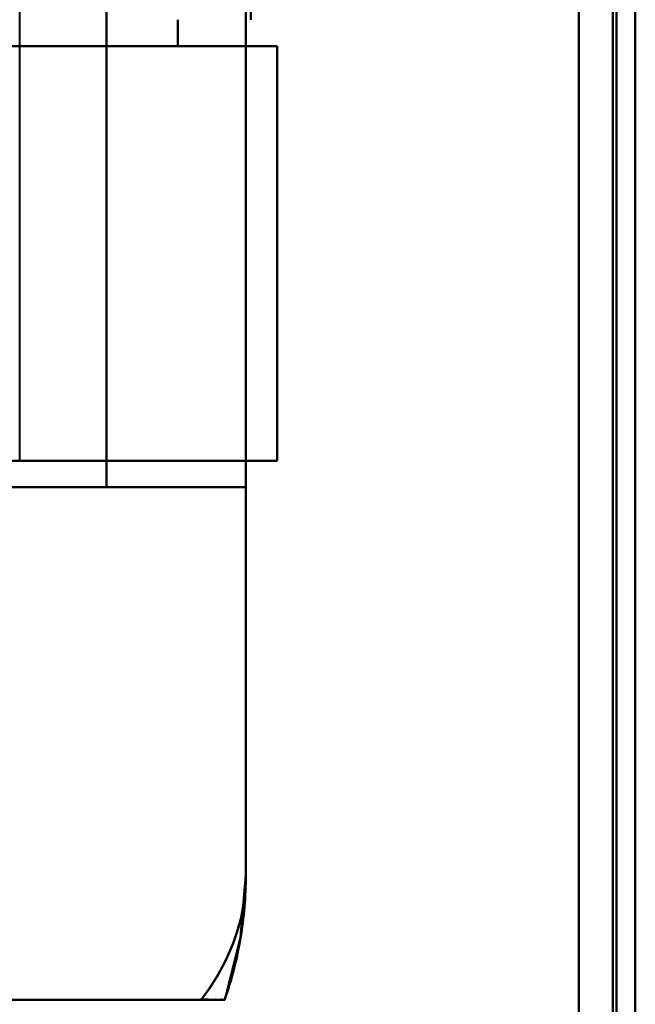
# Model space of a CAD drawing. Header units: millimetres. Extents: x -1442 to 3067, y -120 to 1046.
# Tile 42 of 75: x 354 to 370, y 225 to 252. Entities that reach past the tile are written whole.
import ezdxf

# ---------------------------------------------------------------- set-up
doc = ezdxf.new("R2010")
doc.units = ezdxf.units.MM
doc.layers.add('A-GENM', color=13, linetype='Continuous', lineweight=40)
doc.layers.add('G-IMPT', color=8, linetype='Continuous', lineweight=40)

# ---------------------------------------------------------------- blocks, each defined once
blk = doc.blocks.new('Maintenance r21 - Maintenance r21-755170-Gauche')
at = {"layer": 'A-GENM'}
for p, q in [((370, 0), (370, 973.372)), ((370, 973.372), (370, 0))]:
    blk.add_line(p, q, dxfattribs=at)
blk = doc.blocks.new('NEXA 1000 CALQUES_dwg-755156-Gauche')
at = {"layer": 'G-IMPT'}
for p, q in [((370, 128.972), (370, 972.772)), ((370, 128.972), (370, 972.772)), ((360.5, 250.872), (350.221, 250.872)), ((350.221, 250.872), (360.5, 250.872)), ((350.221, 250.872), (360.5, 250.872)), ((360.5, 250.872), (350.221, 250.872)), ((360.5, 250.872), (357.859, 250.872)), ((357.859, 250.872), (360.5, 250.872)), ((357.859, 250.872), (360.5, 250.872)), ((360.5, 250.872), (357.859, 250.872)), ((360.5, 239.872), (360.5, 250.872)), ((360.5, 239.872), (360.5, 250.872)), ((350.221, 239.872), (360.5, 239.872)), ((360.5, 239.872), (350.221, 239.872)), ((360.5, 239.872), (350.221, 239.872)), ((350.221, 239.872), (360.5, 239.872)), ((353.665, 239.872), (360.5, 239.872)), ((360.5, 239.872), (353.665, 239.872)), ((360.5, 239.872), (353.665, 239.872)), ((353.665, 239.872), (360.5, 239.872)), ((359.665, 239.172), (349.387, 239.172)), ((349.387, 239.172), (359.665, 239.172)), ((359.665, 239.172), (349.387, 239.172)), ((349.387, 239.172), (359.665, 239.172)), ((359.665, 228.872), (359.665, 239.172)), ((358.484, 225.572), (349.387, 225.572)), ((349.387, 225.572), (358.484, 225.572)), ((358.484, 225.572), (349.387, 225.572)), ((349.387, 225.572), (358.484, 225.572))]:
    blk.add_line(p, q, dxfattribs=at)
at = {"layer": 'G-IMPT', "flags": 128}
for points in [[(369.4, 128.972), (369.4, 339.922), (369.4, 550.872), (369.4, 761.822), (369.4, 972.772)], [(369.4, 128.972), (369.4, 339.922), (369.4, 550.872), (369.4, 761.822), (369.4, 972.772)], [(369.4, 128.972), (369.4, 339.922), (369.4, 550.872), (369.4, 761.822), (369.4, 972.772)], [(369.4, 972.772), (369.4, 761.822), (369.4, 550.872), (369.4, 339.922), (369.4, 128.972)], [(369.4, 972.772), (369.4, 761.822), (369.4, 550.872), (369.4, 339.922), (369.4, 128.972)], [(369.4, 972.772), (369.4, 761.822), (369.4, 550.872), (369.4, 339.922), (369.4, 128.972)], [(369.4, 128.972), (369.4, 339.922), (369.4, 550.872), (369.4, 761.822), (369.4, 972.772)], [(369.4, 972.772), (369.4, 761.822), (369.4, 550.872), (369.4, 339.922), (369.4, 128.972)], [(369.4, 128.972), (369.4, 339.922), (369.4, 550.872), (369.4, 761.822), (369.4, 972.772)], [(369.4, 972.772), (369.4, 761.822), (369.4, 550.872), (369.4, 339.922), (369.4, 128.972)], [(369.4, 972.772), (369.4, 761.822), (369.4, 550.872), (369.4, 339.922), (369.4, 128.972)], [(369.4, 128.972), (369.4, 339.922), (369.4, 550.872), (369.4, 761.822), (369.4, 972.772)], [(369.5, 972.772), (369.5, 761.822), (369.5, 550.872), (369.5, 339.922), (369.5, 128.972)], [(369.5, 128.972), (369.5, 339.922), (369.5, 550.872), (369.5, 761.822), (369.5, 972.772)], [(369.5, 128.972), (369.5, 339.922), (369.5, 550.872), (369.5, 761.822), (369.5, 972.772)], [(369.5, 972.772), (369.5, 761.822), (369.5, 550.872), (369.5, 339.922), (369.5, 128.972)], [(370, 972.772), (370, 761.822), (370, 550.872), (370, 339.922), (370, 128.972)], [(370, 128.972), (370, 339.922), (370, 550.872), (370, 761.822), (370, 972.772)], [(370, 128.972), (370, 339.922), (370, 550.872), (370, 761.822), (370, 972.772)], [(370, 972.772), (370, 761.822), (370, 550.872), (370, 339.922), (370, 128.972)], [(370, 972.772), (370, 761.822), (370, 550.872), (370, 339.922), (370, 128.972)], [(370, 972.772), (370, 761.822), (370, 550.872), (370, 339.922), (370, 128.972)], [(370, 128.972), (370, 339.922), (370, 550.872), (370, 761.822), (370, 972.772)], [(370, 128.972), (370, 339.922), (370, 550.872), (370, 761.822), (370, 972.772)], [(368.5, 972.272), (368.5, 761.572), (368.5, 550.872), (368.5, 340.172), (368.5, 129.472)], [(368.5, 129.472), (368.5, 340.172), (368.5, 550.872), (368.5, 761.572), (368.5, 972.272)], [(368.5, 972.272), (368.5, 761.572), (368.5, 550.872), (368.5, 340.172), (368.5, 129.472)], [(368.5, 129.472), (368.5, 340.172), (368.5, 550.872), (368.5, 761.572), (368.5, 972.272)], [(368.5, 972.272), (368.5, 761.572), (368.5, 550.872), (368.5, 340.172), (368.5, 129.472)], [(368.5, 129.472), (368.5, 340.172), (368.5, 550.872), (368.5, 761.572), (368.5, 972.272)], [(368.5, 972.272), (368.5, 761.572), (368.5, 550.872), (368.5, 340.172), (368.5, 129.472)], [(368.5, 129.472), (368.5, 340.172), (368.5, 550.872), (368.5, 761.572), (368.5, 972.272)], [(368.5, 129.472), (368.5, 340.172), (368.5, 550.872), (368.5, 761.572), (368.5, 972.272)], [(368.5, 972.272), (368.5, 761.572), (368.5, 550.872), (368.5, 340.172), (368.5, 129.472)], [(368.5, 129.472), (368.5, 340.172), (368.5, 550.872), (368.5, 761.572), (368.5, 972.272)], [(368.5, 972.272), (368.5, 761.572), (368.5, 550.872), (368.5, 340.172), (368.5, 129.472)], [(368.5, 972.272), (368.5, 761.572), (368.5, 550.872), (368.5, 340.172), (368.5, 129.472)], [(368.5, 129.472), (368.5, 340.172), (368.5, 550.872), (368.5, 761.572), (368.5, 972.272)], [(368.5, 972.272), (368.5, 761.572), (368.5, 550.872), (368.5, 340.172), (368.5, 129.472)], [(368.5, 129.472), (368.5, 340.172), (368.5, 550.872), (368.5, 761.572), (368.5, 972.272)], [(359.665, 287.872), (359.665, 273.122), (359.665, 258.372), (359.665, 243.622), (359.665, 228.872)], [(359.665, 228.872), (359.665, 243.622), (359.665, 258.372), (359.665, 273.122), (359.665, 287.872)], [(359.665, 228.872), (359.665, 243.622), (359.665, 258.372), (359.665, 273.122), (359.665, 287.872)], [(359.665, 287.872), (359.665, 273.122), (359.665, 258.372), (359.665, 243.622), (359.665, 228.872)], [(355.965, 277.572), (355.965, 267.972), (355.965, 258.372), (355.965, 248.772), (355.965, 239.172)], [(355.965, 239.172), (355.965, 248.772), (355.965, 258.372), (355.965, 267.972), (355.965, 277.572)], [(355.965, 277.572), (355.965, 267.972), (355.965, 258.372), (355.965, 248.772), (355.965, 239.172)], [(355.965, 239.172), (355.965, 248.772), (355.965, 258.372), (355.965, 267.972), (355.965, 277.572)], [(355.965, 239.172), (355.965, 248.772), (355.965, 258.372), (355.965, 267.972), (355.965, 277.572)], [(355.965, 277.572), (355.965, 267.972), (355.965, 258.372), (355.965, 248.772), (355.965, 239.172)], [(355.965, 239.172), (355.965, 248.772), (355.965, 258.372), (355.965, 267.972), (355.965, 277.572)], [(355.965, 277.572), (355.965, 267.972), (355.965, 258.372), (355.965, 248.772), (355.965, 239.172)], [(359.665, 277.572), (359.665, 267.972), (359.665, 258.372), (359.665, 248.772), (359.665, 239.172)], [(359.665, 239.172), (359.665, 248.772), (359.665, 258.372), (359.665, 267.972), (359.665, 277.572)], [(359.665, 239.172), (359.665, 248.772), (359.665, 258.372), (359.665, 267.972), (359.665, 277.572)], [(359.665, 277.572), (359.665, 267.972), (359.665, 258.372), (359.665, 248.772), (359.665, 239.172)], [(353.665, 239.872), (353.665, 249.122), (353.665, 258.372), (353.665, 267.622), (353.665, 276.872)], [(359.8, 251.572), (359.8, 254.972), (359.8, 258.372), (359.8, 261.772), (359.8, 265.172)], [(359.8, 265.172), (359.8, 261.772), (359.8, 258.372), (359.8, 254.972), (359.8, 251.572)], [(359.8, 251.572), (359.8, 254.972), (359.8, 258.372), (359.8, 261.772), (359.8, 265.172)], [(357.859, 251.572), (357.859, 251.397), (357.859, 251.222), (357.859, 251.047), (357.859, 250.872)], [(357.859, 250.872), (357.859, 251.047), (357.859, 251.222), (357.859, 251.397), (357.859, 251.572)], [(357.859, 250.872), (357.859, 251.047), (357.859, 251.222), (357.859, 251.397), (357.859, 251.572)], [(357.859, 251.572), (357.859, 251.397), (357.859, 251.222), (357.859, 251.047), (357.859, 250.872)], [(353.665, 250.872), (354.714, 250.872), (355.762, 250.872), (356.811, 250.872), (357.859, 250.872)], [(357.859, 250.872), (356.811, 250.872), (355.762, 250.872), (354.714, 250.872), (353.665, 250.872)], [(353.665, 250.872), (354.714, 250.872), (355.762, 250.872), (356.811, 250.872), (357.859, 250.872)], [(357.859, 250.872), (356.811, 250.872), (355.762, 250.872), (354.714, 250.872), (353.665, 250.872)], [(360.5, 239.872), (360.5, 242.622), (360.5, 245.372), (360.5, 248.122), (360.5, 250.872)], [(360.5, 250.872), (360.5, 248.122), (360.5, 245.372), (360.5, 242.622), (360.5, 239.872)], [(360.5, 239.872), (360.5, 242.622), (360.5, 245.372), (360.5, 248.122), (360.5, 250.872)], [(360.5, 250.872), (360.5, 248.122), (360.5, 245.372), (360.5, 242.622), (360.5, 239.872)], [(360.5, 239.872), (360.5, 242.622), (360.5, 245.372), (360.5, 248.122), (360.5, 250.872)], [(360.5, 239.872), (360.5, 242.622), (360.5, 245.372), (360.5, 248.122), (360.5, 250.872)], [(360.5, 250.872), (360.5, 248.122), (360.5, 245.372), (360.5, 242.622), (360.5, 239.872)], [(360.5, 250.872), (360.5, 248.122), (360.5, 245.372), (360.5, 242.622), (360.5, 239.872)], [(355.965, 239.172), (352.965, 239.172), (349.965, 239.172), (346.965, 239.172), (343.965, 239.172)], [(343.965, 239.172), (346.965, 239.172), (349.965, 239.172), (352.965, 239.172), (355.965, 239.172)], [(343.965, 239.172), (346.965, 239.172), (349.965, 239.172), (352.965, 239.172), (355.965, 239.172)], [(355.965, 239.172), (352.965, 239.172), (349.965, 239.172), (346.965, 239.172), (343.965, 239.172)], [(359.665, 239.172), (358.74, 239.172), (357.815, 239.172), (356.89, 239.172), (355.965, 239.172)], [(355.965, 239.172), (356.89, 239.172), (357.815, 239.172), (358.74, 239.172), (359.665, 239.172)], [(355.965, 239.172), (356.89, 239.172), (357.815, 239.172), (358.74, 239.172), (359.665, 239.172)], [(359.665, 239.172), (358.74, 239.172), (357.815, 239.172), (356.89, 239.172), (355.965, 239.172)], [(359.665, 239.172), (359.665, 236.597), (359.665, 234.022), (359.665, 231.447), (359.665, 228.872)], [(359.665, 228.872), (359.665, 231.447), (359.665, 234.022), (359.665, 236.597), (359.665, 239.172)], [(359.665, 239.172), (359.665, 236.597), (359.665, 234.022), (359.665, 231.447), (359.665, 228.872)], [(359.665, 228.872), (359.665, 231.447), (359.665, 234.022), (359.665, 236.597), (359.665, 239.172)], [(359.104, 225.572), (359.528, 227.229), (359.665, 228.872)], [(337, 225.572), (342.526, 225.572), (348.052, 225.572), (353.579, 225.572), (359.105, 225.572)], [(359.105, 225.572), (353.579, 225.572), (348.052, 225.572), (342.526, 225.572), (337, 225.572)], [(337, 225.572), (342.526, 225.572), (348.052, 225.572), (353.579, 225.572), (359.105, 225.572)], [(359.105, 225.572), (353.579, 225.572), (348.052, 225.572), (342.526, 225.572), (337, 225.572)]]:
    blk.add_lwpolyline(points, dxfattribs=at)
at = {"layer": 'G-IMPT'}
for end in [0, 0, 360, 0]:
    blk.add_arc((349.665, 228.872), 10, 340.7312, end, dxfattribs=at)
for points, knots in [([(358.484, 225.572), (358.87, 226.077), (359.313, 226.885), (359.614, 228.013), (359.665, 228.586), (359.665, 228.872)], [0, 0, 0, 0, 0.5, 0.75, 1, 1, 1, 1]), ([(358.484, 225.572), (358.87, 226.08), (359.315, 226.884), (359.615, 228.014), (359.665, 228.585), (359.665, 228.872)], [0, 0, 0, 0, 0.5, 0.75, 1, 1, 1, 1]), ([(359.665, 228.872), (359.665, 228.586), (359.614, 228.013), (359.313, 226.885), (358.87, 226.077), (358.484, 225.572)], [0, 0, 0, 0, 0.25, 0.5, 1, 1, 1, 1]), ([(359.665, 228.872), (359.665, 228.592), (359.641, 228.032), (359.499, 226.919), (359.288, 226.102), (359.104, 225.573)], [0, 0, 0, 0, 0.25, 0.5, 1, 1, 1, 1]), ([(359.104, 225.573), (359.288, 226.102), (359.499, 226.919), (359.641, 228.032), (359.665, 228.592), (359.665, 228.872)], [0, 0, 0, 0, 0.5, 0.75, 1, 1, 1, 1]), ([(359.105, 225.572), (359.29, 226.101), (359.5, 226.918), (359.642, 228.032), (359.665, 228.592), (359.665, 228.872)], [0, 0, 0, 0, 0.5, 0.75, 1, 1, 1, 1]), ([(359.104, 225.572), (359.103, 225.569), (359.082, 225.573), (359.013, 225.573), (358.943, 225.572), (358.854, 225.573), (358.714, 225.572), (358.582, 225.574), (358.484, 225.572)], [0, 0, 0, 0, 0.25, 0.375, 0.5, 0.625, 0.75, 1, 1, 1, 1]), ([(358.484, 225.572), (358.582, 225.574), (358.714, 225.572), (358.854, 225.573), (358.943, 225.572), (359.013, 225.573), (359.082, 225.573), (359.103, 225.569), (359.104, 225.572)], [0, 0, 0, 0, 0.25, 0.375, 0.5, 0.625, 0.75, 1, 1, 1, 1])]:
    blk.add_open_spline(points, degree=3, knots=knots, dxfattribs=at)
for points in [[(359.665, 228.872), (359.665, 228.585), (359.615, 228.014), (359.39, 227.167), (359.018, 226.346), (358.677, 225.826), (358.484, 225.572)], [(359.665, 228.872), (359.665, 228.592), (359.642, 228.032), (359.536, 227.197), (359.36, 226.374), (359.197, 225.837), (359.105, 225.572)], [(358.484, 225.572), (358.682, 225.572), (358.991, 225.572), (359.102, 225.572), (359.104, 225.572)], [(359.104, 225.572), (359.102, 225.572), (358.991, 225.572), (358.682, 225.572), (358.484, 225.572)]]:
    blk.add_open_spline(points, degree=3, dxfattribs=at)

msp = doc.modelspace()

# ---------------------------------------------------------------- block references
at = {"layer": 'A-GENM'}
msp.add_blockref('Maintenance r21 - Maintenance r21-755170-Gauche', (0, 0), dxfattribs=at)
at = {"layer": 'G-IMPT'}
msp.add_blockref('NEXA 1000 CALQUES_dwg-755156-Gauche', (0, 0), dxfattribs=at)

doc.saveas('drawing.dxf')
